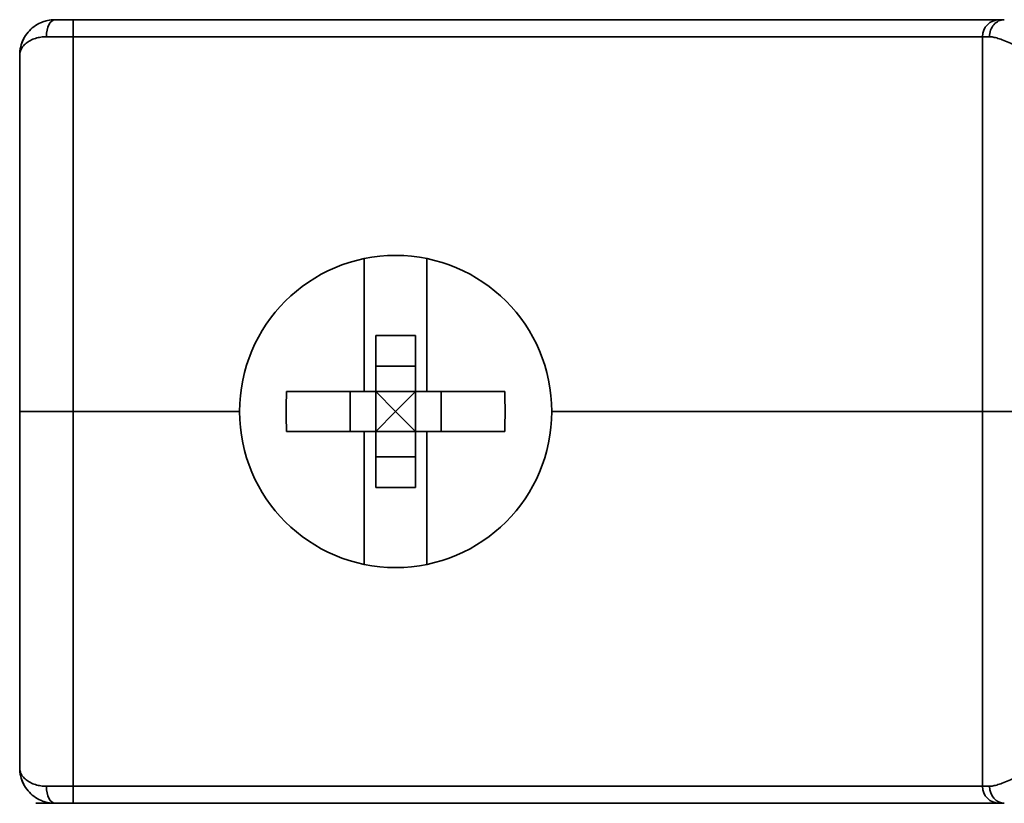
# Model space of a CAD drawing. Header units: millimetres. Extents: x -39 to 188, y 73 to 235.
# Tile 8 of 21: x 23 to 45, y 217 to 235. Entities that reach past the tile are written whole.
import ezdxf

# ---------------------------------------------------------------- set-up
doc = ezdxf.new("R2010")
doc.units = ezdxf.units.MM
doc.layers.add('Visible (ISO)', color=7, linetype='Continuous', lineweight=35)
doc.layers.add('Visible Narrow (ISO)', color=7, linetype='Continuous', lineweight=35)

msp = doc.modelspace()

# ---------------------------------------------------------------- linework, layer by layer
at = {"layer": 'Visible (ISO)'}
for p, q in [((23.396, 234.578), (23.396, 234.578)), ((23.803, 234.578), (23.396, 234.578)), ((23.803, 234.578), (44.453, 234.578)), ((44.453, 234.578), (44.562, 234.578)), ((44.072, 225.84), (44.072, 234.197)), ((22.609, 225.84), (22.609, 233.79)), ((30.292, 226.285), (30.292, 229.249)), ((31.689, 229.249), (31.689, 226.285)), ((30.546, 227.538), (30.546, 226.285)), ((31.435, 227.538), (30.546, 227.538)), ((31.435, 227.538), (31.435, 226.285)), ((28.559, 226.285), (30.292, 226.285)), ((30.292, 226.285), (30.546, 226.285)), ((30.546, 226.285), (30.546, 225.396)), ((31.435, 226.285), (30.546, 226.285)), ((30.546, 226.285), (30.991, 225.84)), ((30.991, 225.84), (31.435, 226.285)), ((31.435, 226.285), (31.689, 226.285)), ((31.435, 226.285), (31.435, 225.396)), ((31.689, 226.285), (33.423, 226.285)), ((22.609, 225.84), (23.803, 225.84)), ((23.803, 225.84), (22.609, 225.84)), ((22.609, 225.84), (22.609, 217.89)), ((23.803, 225.84), (27.511, 225.84)), ((23.803, 225.84), (27.511, 225.84)), ((30.991, 225.84), (30.546, 225.396)), ((31.435, 225.396), (30.991, 225.84)), ((34.471, 225.84), (44.072, 225.84)), ((34.471, 225.84), (44.072, 225.84)), ((44.072, 225.84), (45.266, 225.84)), ((45.266, 225.84), (44.072, 225.84)), ((44.072, 225.84), (44.072, 217.483)), ((28.559, 225.396), (30.292, 225.396)), ((30.292, 222.431), (30.292, 225.396)), ((30.292, 225.396), (30.546, 225.396)), ((31.435, 225.396), (30.546, 225.396)), ((30.546, 225.396), (30.546, 224.142)), ((31.435, 225.396), (31.689, 225.396)), ((31.435, 225.396), (31.435, 224.142)), ((31.689, 225.396), (33.423, 225.396)), ((31.689, 225.396), (31.689, 222.431)), ((31.435, 224.142), (30.546, 224.142)), ((22.967, 217.102), (23.396, 217.102)), ((23.803, 217.102), (23.396, 217.102)), ((23.803, 217.102), (44.453, 217.102)), ((44.562, 217.102), (44.453, 217.102))]:
    msp.add_line(p, q, dxfattribs=at)
for centre, radius, start, end in [((44.453, 234.197), 0.381, 90, 180), ((30.991, 225.84), 3.48, 0, 180), ((30.991, 225.84), 3.48, 180, 0), ((44.453, 217.483), 0.381, 180, 270)]:
    msp.add_arc(centre, radius, start, end, dxfattribs=at)
for centre, major_axis, ratio, start_param, end_param in [((23.396, 234.197), (0, 0.381), 0.5, 6.28317, 6.283213), ((32.825, 225.84), (0, 8.067), 0.529662, 1.515665, 1.625928), ((29.157, 225.84), (0, -8.067), 0.529662, 1.515665, 1.625928), ((23.396, 217.483), (0, -0.381), 0.5, 6.283147, 6.283181)]:
    msp.add_ellipse(centre, major_axis=major_axis, ratio=ratio, start_param=start_param, end_param=end_param, dxfattribs=at)
for points, knots in [([(22.609, 233.79), (22.609, 233.852), (22.616, 233.914), (22.631, 233.975), (22.645, 234.035), (22.667, 234.094), (22.695, 234.148), (22.723, 234.203), (22.757, 234.254), (22.795, 234.299), (22.834, 234.345), (22.878, 234.385), (22.924, 234.42), (22.971, 234.455), (23.021, 234.485), (23.072, 234.508), (23.089, 234.515), (23.105, 234.522), (23.122, 234.528)], [0, 0, 0, 0, 0.1428571, 0.1428571, 0.1428571, 0.2857143, 0.2857143, 0.2857143, 0.4285714, 0.4285714, 0.4285714, 0.5714286, 0.5714286, 0.5714286, 0.7142857, 0.7142857, 0.7142857, 0.7598547, 0.7598547, 0.7598547, 0.7598547]), ([(23.227, 234.559), (23.229, 234.56), (23.23, 234.56), (23.232, 234.56), (23.286, 234.572), (23.342, 234.578), (23.396, 234.578)], [0.8531166, 0.8531166, 0.8531166, 0.8531166, 0.8571429, 0.8571429, 0.8571429, 0.9999843, 0.9999843, 0.9999843, 0.9999843]), ([(23.119, 217.153), (23.104, 217.159), (23.088, 217.165), (23.073, 217.172), (23.021, 217.195), (22.971, 217.225), (22.924, 217.259), (22.878, 217.294), (22.834, 217.335), (22.796, 217.381), (22.757, 217.426), (22.723, 217.477), (22.695, 217.531), (22.667, 217.586), (22.645, 217.645), (22.631, 217.705), (22.616, 217.765), (22.609, 217.827), (22.609, 217.89)], [0.2431507, 0.2431507, 0.2431507, 0.2431507, 0.2857143, 0.2857143, 0.2857143, 0.4285714, 0.4285714, 0.4285714, 0.5714286, 0.5714286, 0.5714286, 0.7142857, 0.7142857, 0.7142857, 0.8571429, 0.8571429, 0.8571429, 1, 1, 1, 1]), ([(23.396, 217.102), (23.342, 217.102), (23.286, 217.108), (23.232, 217.12), (23.23, 217.12), (23.228, 217.121), (23.226, 217.121)], [0.0000351, 0.0000351, 0.0000351, 0.0000351, 0.1428571, 0.1428571, 0.1428571, 0.1485387, 0.1485387, 0.1485387, 0.1485387])]:
    msp.add_open_spline(points, degree=3, knots=knots, dxfattribs=at)
for points in [[(23.122, 234.528), (23.156, 234.541), (23.191, 234.551), (23.227, 234.559)], [(23.385, 234.578), (23.388, 234.578), (23.391, 234.578), (23.394, 234.578)], [(22.633, 233.985), (22.658, 234.08), (22.7, 234.172), (22.76, 234.254)], [(22.759, 217.427), (22.7, 217.508), (22.658, 217.6), (22.633, 217.695)], [(23.226, 217.121), (23.189, 217.129), (23.153, 217.14), (23.119, 217.153)], [(23.394, 217.102), (23.39, 217.102), (23.385, 217.103), (23.38, 217.103)]]:
    msp.add_open_spline(points, degree=3, dxfattribs=at)
at = {"layer": 'Visible Narrow (ISO)'}
for p, q in [((23.803, 234.197), (23.803, 234.578)), ((23.206, 234.197), (23.803, 234.197)), ((23.803, 225.84), (23.803, 234.197)), ((23.803, 234.197), (44.072, 234.197)), ((44.072, 234.197), (44.232, 234.197)), ((30.546, 226.853), (31.435, 226.853)), ((29.978, 225.396), (29.978, 226.285)), ((32.003, 225.396), (32.003, 226.285)), ((23.803, 225.84), (23.803, 217.483)), ((30.546, 224.827), (31.435, 224.827)), ((23.803, 217.483), (23.206, 217.483)), ((23.803, 217.483), (44.072, 217.483)), ((23.803, 217.102), (23.803, 217.483)), ((44.232, 217.483), (44.072, 217.483))]:
    msp.add_line(p, q, dxfattribs=at)
for centre, major_axis, ratio, start_param, end_param in [((23.396, 234.197), (0, 0.381), 0.5, 0.000027, 1.570796), ((44.562, 234.197), (0, 0.381), 0.866025, 6.28317, 7.853982), ((23.396, 217.483), (0, -0.381), 0.5, 4.712389, 6.28315), ((44.562, 217.483), (0, -0.381), 0.866036, 4.712472, 6.28325)]:
    msp.add_ellipse(centre, major_axis=major_axis, ratio=ratio, start_param=start_param, end_param=end_param, dxfattribs=at)
for points in [[(23.206, 234.197), (23.164, 234.197), (23.122, 234.194), (23.081, 234.188), (23.04, 234.182), (22.999, 234.173), (22.96, 234.161), (22.921, 234.149), (22.883, 234.134), (22.848, 234.116), (22.813, 234.097), (22.78, 234.076), (22.75, 234.053), (22.721, 234.029), (22.695, 234.003), (22.674, 233.975), (22.653, 233.947), (22.636, 233.916), (22.625, 233.885), (22.614, 233.854), (22.609, 233.823), (22.609, 233.79)], [(45.266, 233.79), (45.198, 233.823), (45.132, 233.855), (45.067, 233.886), (45.001, 233.917), (44.937, 233.947), (44.876, 233.975), (44.814, 234.004), (44.756, 234.03), (44.702, 234.053), (44.647, 234.077), (44.596, 234.098), (44.549, 234.116), (44.502, 234.134), (44.459, 234.149), (44.42, 234.161), (44.381, 234.173), (44.346, 234.182), (44.314, 234.188), (44.283, 234.194), (44.256, 234.197), (44.232, 234.197)], [(22.609, 217.89), (22.609, 217.857), (22.614, 217.826), (22.626, 217.794), (22.637, 217.763), (22.653, 217.733), (22.674, 217.705), (22.696, 217.677), (22.721, 217.651), (22.751, 217.627), (22.78, 217.603), (22.813, 217.583), (22.848, 217.564), (22.883, 217.546), (22.921, 217.531), (22.96, 217.519), (23, 217.507), (23.04, 217.498), (23.081, 217.492), (23.123, 217.486), (23.164, 217.483), (23.206, 217.483)], [(44.232, 217.483), (44.256, 217.483), (44.283, 217.486), (44.314, 217.492), (44.346, 217.498), (44.381, 217.507), (44.42, 217.519), (44.459, 217.531), (44.502, 217.546), (44.549, 217.564), (44.596, 217.583), (44.647, 217.604), (44.702, 217.627), (44.756, 217.651), (44.814, 217.677), (44.876, 217.705), (44.937, 217.733), (45.001, 217.763), (45.067, 217.794), (45.132, 217.826), (45.198, 217.857), (45.266, 217.89)]]:
    msp.add_open_spline(points, degree=3, knots=[0, 0, 0, 0, 0.142857, 0.142857, 0.142857, 0.285714, 0.285714, 0.285714, 0.428571, 0.428571, 0.428571, 0.571429, 0.571429, 0.571429, 0.714286, 0.714286, 0.714286, 0.857143, 0.857143, 0.857143, 1, 1, 1, 1], dxfattribs=at)

doc.saveas('drawing.dxf')
